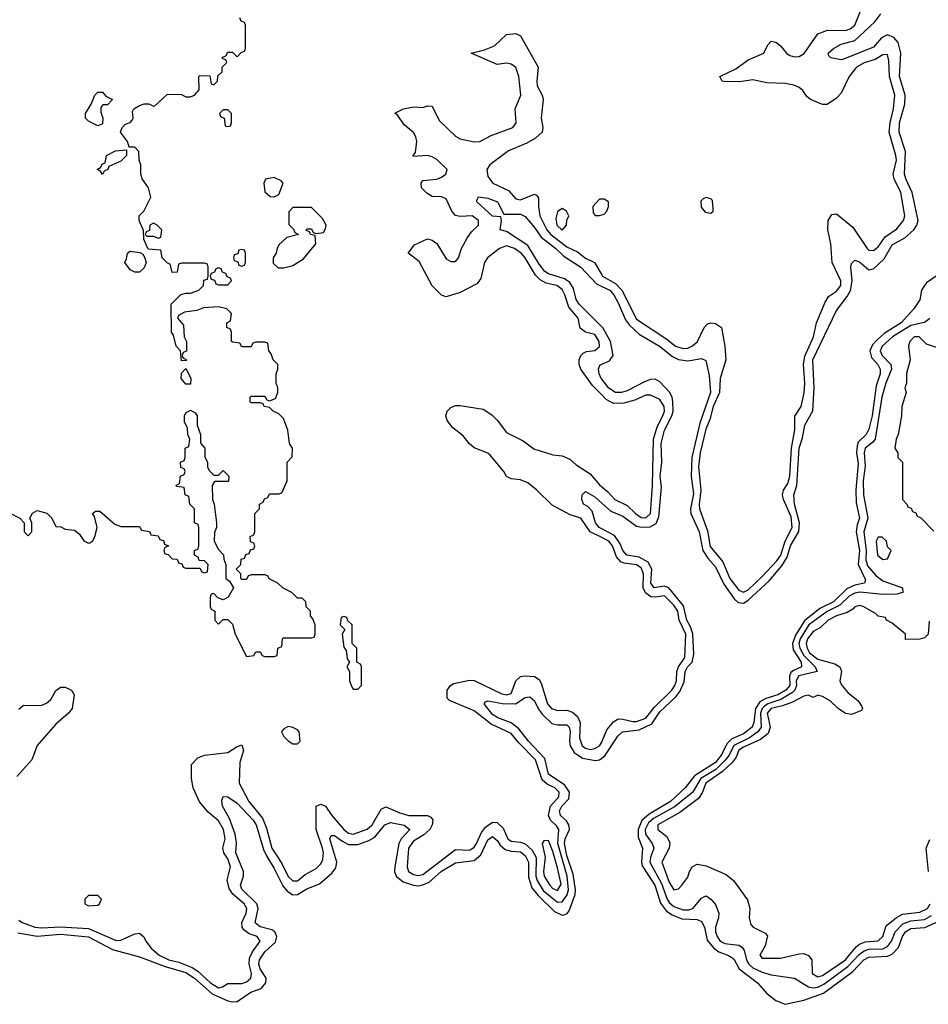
# Model space of a CAD drawing. Header units: inches. Extents: x 2710751 to 2829008, y 857003 to 965602.
# Tile 84 of 256: x 2757494 to 2761406, y 870338 to 874574. Entities that reach past the tile are written whole.
import ezdxf

# ---------------------------------------------------------------- set-up
doc = ezdxf.new("R2010")
doc.units = ezdxf.units.IN
doc.header["$MEASUREMENT"] = 0
doc.layers.add('C7857', color=7, linetype='Continuous')
doc.layers.add('C7867', color=7, linetype='Continuous')

msp = doc.modelspace()

# ---------------------------------------------------------------- linework, layer by layer
at = {"layer": 'C7857', "color": 2}
for points, elevation in [([(2757450, 872452), (2757494, 872430), (2757514, 872410), (2757514, 872370), (2757530, 872354), (2757546, 872370), (2757546, 872410), (2757538, 872430), (2757548.9, 872451.1), (2757570, 872462), (2757610.7, 872450.7), (2757632, 872430), (2757650, 872394), (2757671.6, 872391.6), (2757690, 872382), (2757730, 872378), (2757750, 872362), (2757770, 872332), (2757790, 872322), (2757796.4, 872323.6), (2757808.4, 872331.6), (2757818, 872350), (2757828, 872390), (2757816.4, 872436.4), (2757808, 872450), (2757820.4, 872459.6), (2757839.6, 872459.6), (2757903.6, 872403.6), (2757930, 872394), (2758010, 872394), (2758018, 872378), (2758052.7, 872372.7), (2758058, 872358), (2758090, 872354), (2758098, 872338), (2758112.7, 872332.7), (2758118, 872318), (2758134, 872310), (2758118, 872302), (2758114, 872290), (2758118, 872278), (2758132.7, 872272.7), (2758150, 872254), (2758172.7, 872252.7), (2758178, 872238), (2758192.7, 872232.7), (2758198, 872218), (2758210, 872214), (2758270, 872214), (2758278, 872198), (2758290, 872194), (2758302, 872198), (2758306, 872230), (2758290, 872246), (2758267.3, 872247.3), (2758262, 872262), (2758246, 872270), (2758246, 872290), (2758262, 872298), (2758266, 872310), (2758266, 872390), (2758262, 872402), (2758246, 872410), (2758246, 872470), (2758226, 872490), (2758222, 872522), (2758206, 872530), (2758202, 872562), (2758170, 872566), (2758166, 872570), (2758182, 872578), (2758186, 872610), (2758202, 872618), (2758206, 872630), (2758202, 872642), (2758187.3, 872647.3), (2758186, 872670), (2758202, 872678), (2758206, 872690), (2758206, 872730), (2758222, 872738), (2758226, 872770), (2758218, 872790), (2758216.4, 872816.4), (2758204, 872844), (2758204, 872870), (2758210, 872882), (2758230, 872894), (2758250, 872882), (2758258, 872870), (2758258, 872830), (2758272, 872790), (2758272.7, 872752.7), (2758291.1, 872731.1), (2758291.6, 872691.6), (2758302, 872670), (2758302, 872650), (2758310, 872634), (2758330, 872614), (2758350, 872614), (2758370, 872634), (2758394, 872610), (2758392.7, 872587.3), (2758332.7, 872587.3), (2758322, 872570), (2758324.7, 872510), (2758332, 872490), (2758342, 872410), (2758342, 872390), (2758332.7, 872367.3), (2758332, 872330), (2758350, 872294), (2758371.6, 872271.6), (2758372.7, 872252.7), (2758382, 872230), (2758382, 872170), (2758398, 872158), (2758414, 872130), (2758391.1, 872088.9), (2758370, 872078), (2758347.3, 872087.3), (2758330, 872106), (2758318, 872102), (2758314, 872090), (2758314, 872050), (2758318, 872038), (2758334, 872030), (2758334, 871990), (2758350, 871974), (2758370, 871994), (2758390, 871994), (2758410, 871974), (2758421, 871930), (2758470, 871834), (2758502, 871838), (2758510, 871854), (2758530, 871854), (2758538, 871838), (2758550, 871834), (2758590, 871834), (2758602, 871838), (2758606, 871870), (2758622, 871878), (2758626, 871910), (2758630, 871914), (2758750, 871914), (2758762, 871918), (2758766, 871930), (2758766, 871970), (2758756.4, 871996.4), (2758746, 872010), (2758746, 872030), (2758727.3, 872047.3), (2758726, 872070), (2758710, 872086), (2758690, 872086), (2758666, 872110), (2758628.4, 872128.4), (2758606, 872150), (2758568.4, 872168.4), (2758562, 872182), (2758550, 872186), (2758490, 872186), (2758478, 872182), (2758470, 872166), (2758450, 872166), (2758446, 872170), (2758446, 872190), (2758426, 872210), (2758446, 872230), (2758447.3, 872252.7), (2758462, 872258), (2758467.3, 872272.7), (2758482, 872278), (2758487.3, 872292.7), (2758502, 872298), (2758506, 872310), (2758502, 872322), (2758487.3, 872327.3), (2758486, 872350), (2758502, 872358), (2758506, 872370), (2758506, 872450), (2758526, 872470), (2758526, 872490), (2758542, 872498), (2758547.3, 872512.7), (2758562, 872518), (2758570, 872534), (2758610, 872534), (2758622, 872538), (2758646, 872590), (2758646, 872670), (2758667.3, 872692.7), (2758668, 872730), (2758655.3, 872750), (2758648.4, 872808.4), (2758630, 872858), (2758610, 872878), (2758586, 872890), (2758570, 872906), (2758546, 872910), (2758542, 872922), (2758530, 872926), (2758490, 872926), (2758486, 872930), (2758486, 872950), (2758490, 872954), (2758550, 872954), (2758558, 872938), (2758570, 872934), (2758595.3, 872944.7), (2758606, 872970), (2758606, 872990), (2758598, 873010), (2758598, 873050), (2758606, 873070), (2758606, 873090), (2758586, 873110), (2758576.4, 873136.4), (2758566, 873150), (2758562, 873182), (2758550, 873186), (2758510, 873186), (2758498, 873182), (2758490, 873166), (2758450, 873166), (2758442, 873182), (2758410, 873186), (2758406, 873190), (2758406, 873230), (2758402, 873242), (2758386, 873250), (2758386, 873270), (2758402, 873278), (2758406, 873310), (2758386, 873330), (2758350, 873339), (2758285.4, 873334.6), (2758256.9, 873323.1), (2758203.6, 873316.4), (2758178, 873302), (2758174, 873290), (2758199.6, 873259.6), (2758202, 873210), (2758212, 873190), (2758211.6, 873148.4), (2758198, 873142), (2758194, 873130), (2758198, 873118), (2758210, 873114), (2758211.6, 873108.4), (2758190, 873106), (2758186, 873150), (2758168, 873170), (2758156.4, 873216.4), (2758148, 873230), (2758146, 873350), (2758188.4, 873391.6), (2758210, 873398), (2758230, 873398), (2758266, 873410), (2758286, 873430), (2758287.3, 873452.7), (2758302, 873458), (2758306, 873470), (2758306, 873510), (2758302, 873522), (2758290, 873526), (2758190, 873526), (2758178, 873522), (2758172.7, 873487.3), (2758150, 873486), (2758142, 873522), (2758130, 873526), (2758108, 873550), (2758102, 873582), (2758047.3, 873587.3), (2758028, 873630), (2758027.3, 873667.3), (2758008.7, 873710), (2758008.7, 873730), (2758028, 873750), (2758059, 873810), (2758049, 873850), (2758022, 873890), (2758015.3, 873910), (2758015.3, 873950), (2758008, 873970), (2758007.3, 874007.3), (2757990, 874026), (2757966, 874026), (2757958, 874050), (2757928, 874090), (2757935.3, 874110), (2757950, 874124.7), (2757970, 874132), (2757978, 874142), (2757982, 874150), (2757980.4, 874179.6), (2757986, 874190), (2758010, 874204.7), (2758030, 874212), (2758050, 874212), (2758070, 874202), (2758076.4, 874203.6), (2758130, 874254), (2758190, 874252), (2758210, 874242), (2758230, 874242), (2758246, 874250), (2758267.3, 874272.7), (2758266, 874330), (2758270, 874334), (2758312.7, 874332.7), (2758318, 874298), (2758330, 874294), (2758346, 874310), (2758347.3, 874332.7), (2758366, 874350), (2758366, 874370), (2758386, 874390), (2758382, 874402), (2758367.3, 874407.3), (2758367.3, 874412.7), (2758382, 874418), (2758390, 874434), (2758410, 874434), (2758430, 874414), (2758447.3, 874432.7), (2758462, 874438), (2758466, 874450), (2758466, 874550), (2758462, 874562), (2758447.3, 874567.3), (2758442, 874582)], 10), ([(2760000, 872959.4), (2759960.5, 873000.5), (2759909.3, 873070), (2759902, 873090), (2759902.7, 873110), (2759909.2, 873130), (2759920.1, 873139.9), (2759934, 873146), (2759970, 873150.6), (2759990, 873167.3), (2759989.5, 873190), (2759970, 873219.6), (2759930, 873229.2), (2759907.3, 873247.3), (2759898.7, 873290), (2759857.6, 873337.6), (2759841.7, 873390), (2759830, 873412.8), (2759806, 873430), (2759760.9, 873440.9), (2759734.8, 873454.8), (2759714.7, 873474.7), (2759670, 873549.6), (2759652.6, 873570), (2759623.7, 873590), (2759590, 873600.5), (2759559.1, 873590), (2759508.5, 873550), (2759495.8, 873530), (2759479.9, 873460.1), (2759462.3, 873437.7), (2759390, 873400.9), (2759330, 873381.2), (2759310, 873389), (2759269.3, 873429.3), (2759213.6, 873533.6), (2759166, 873570), (2759194, 873606), (2759250, 873631), (2759270, 873626), (2759290, 873611), (2759330, 873544.9), (2759350, 873533), (2759370, 873533.4), (2759382.9, 873550), (2759396.3, 873590), (2759422.4, 873637.6), (2759438.7, 873661.3), (2759469.5, 873690), (2759469.6, 873710), (2759442, 873730), (2759390, 873727.6), (2759370, 873732), (2759354, 873750), (2759330, 873802.7), (2759310, 873812.3), (2759270, 873813.2), (2759247.2, 873827.2), (2759224, 873850), (2759222, 873870), (2759230, 873882), (2759290, 873887.7), (2759310, 873896.3), (2759329.2, 873910), (2759334, 873930), (2759290, 873972.3), (2759270, 873983.7), (2759250, 873989.2), (2759190, 873986), (2759188, 873990), (2759198, 874002), (2759204, 874050), (2759199, 874070), (2759189.3, 874089.3), (2759150, 874122), (2759122, 874162), (2759108.4, 874171.6), (2759146, 874190), (2759190, 874198.8), (2759230, 874196.3), (2759250, 874202.8), (2759270, 874202), (2759299.6, 874139.6), (2759370, 874073.4), (2759390, 874061.6), (2759450, 874048.2), (2759475.3, 874050), (2759523.7, 874076.3), (2759617, 874110), (2759631.3, 874130), (2759627.6, 874190), (2759651.3, 874250), (2759643.6, 874330), (2759630, 874369), (2759610, 874382.7), (2759590, 874386.6), (2759550, 874381.2), (2759438, 874430), (2759495.5, 874444.5), (2759538, 874462), (2759589.5, 874510.5), (2759630, 874514), (2759650, 874504.7), (2759726.8, 874370), (2759720.4, 874310), (2759722.4, 874290), (2759744, 874250), (2759747.7, 874230), (2759738.4, 874150), (2759746.4, 874110), (2759743, 874090), (2759715.2, 874064.7), (2759677.2, 874042.8), (2759598, 874010), (2759518, 873950), (2759505.3, 873930), (2759510, 873898.8), (2759530.7, 873870), (2759598.7, 873838.7), (2759630, 873803.8), (2759650, 873799.5), (2759710, 873822.8), (2759718.5, 873818.5), (2759727.3, 873807.3), (2759727, 873770), (2759734, 873730), (2759763.9, 873670), (2759781.3, 873650), (2759850, 873597.3), (2759895.8, 873575.8), (2759930, 873547.4), (2759969, 873529), (2760000, 873476.2)], 6), ([(2760000, 873253), (2759902.6, 873350), (2759889.8, 873370), (2759878.2, 873418.2), (2759862.8, 873442.8), (2759839.8, 873459.8), (2759770, 873480.4), (2759755.1, 873490), (2759730, 873521.6), (2759682.3, 873602.2), (2759590, 873662.7), (2759562, 873670), (2759568, 873708), (2759566, 873726), (2759530, 873729.2), (2759462, 873790), (2759462, 873798), (2759470, 873812), (2759510, 873806), (2759550.6, 873790), (2759578, 873738), (2759650, 873737.1), (2759670, 873727.3), (2759710, 873680.5), (2759738.5, 873638.5), (2759802, 873590), (2759837, 873557), (2759910.4, 873510), (2759977.5, 873437.5), (2760000, 873426.7)], 2), ([(2760000, 873801.2), (2759990, 873801.2), (2759961, 873770), (2759963.6, 873743.6), (2759972, 873732), (2759990, 873731.3), (2760000, 873734.7)], 10), ([(2760000, 873027.4), (2759998, 873030), (2759988.2, 873050), (2759985.6, 873070), (2759992.3, 873087.7), (2760000, 873091.3)], 2), ([(2760000, 872345.6), (2759950.6, 872370.6), (2759910, 872429.6), (2759864.2, 872444.2), (2759786, 872486), (2759720.9, 872550), (2759681, 872581), (2759650, 872594), (2759610, 872598), (2759590, 872609.2), (2759578, 872630), (2759520.1, 872700.1), (2759509.7, 872709.7), (2759450, 872732.7), (2759429.2, 872750), (2759403.2, 872783.2), (2759358.6, 872818.6), (2759334, 872850), (2759328.7, 872870), (2759334, 872890), (2759350, 872906), (2759370, 872914), (2759390, 872914.8), (2759490, 872898.8), (2759526, 872874), (2759550, 872850.8), (2759590, 872798), (2759661.6, 872761.6), (2759707.3, 872727.3), (2759790, 872701.6), (2759830, 872698), (2759863.1, 872683.1), (2759890, 872659.1), (2759950, 872620.7), (2759990, 872572.7), (2760000, 872564.7)], 6), ([(2760000, 872383.7), (2759988.3, 872390), (2759973.3, 872410), (2759959.3, 872459.3), (2759939.6, 872479.6), (2759921.2, 872490), (2759914, 872510), (2759915.3, 872530), (2759930, 872544.7), (2759970, 872520.7), (2760000, 872493.9)], 2), ([(2757490, 870700.5), (2757504, 870690), (2757558.8, 870670), (2757590, 870666.7), (2757668.8, 870671.2), (2757790, 870664.3), (2757910, 870612), (2757930, 870614), (2757990, 870640.5), (2758010, 870644), (2758028.3, 870628.3), (2758036.4, 870610), (2758059.5, 870579.5), (2758094.4, 870550), (2758135.5, 870530), (2758178.8, 870518.8), (2758236.4, 870496.4), (2758261, 870481), (2758315.5, 870430), (2758350, 870409), (2758366.6, 870413.4), (2758390, 870427.7), (2758450, 870427.2), (2758470, 870434.4), (2758489.5, 870450), (2758492.3, 870470), (2758482, 870510), (2758484.1, 870535.9), (2758496.3, 870563.7), (2758529.6, 870610), (2758516, 870630), (2758481.8, 870641.8), (2758458.6, 870658.6), (2758451.5, 870670), (2758451.1, 870690), (2758469.6, 870730), (2758472.3, 870750), (2758460.5, 870770), (2758411.5, 870811.5), (2758396.3, 870836.3), (2758387.7, 870872.3), (2758401.1, 870930), (2758390, 870963.7), (2758372.8, 870990), (2758369.3, 871010), (2758378.9, 871050), (2758371.9, 871090), (2758350, 871127.6), (2758305.2, 871165.2), (2758268.6, 871208.6), (2758241.1, 871270), (2758234, 871310), (2758233.2, 871370), (2758261, 871399), (2758290, 871410.4), (2758390, 871420.7), (2758430, 871446.8), (2758450, 871454), (2758458, 871430), (2758441.6, 871378.4), (2758439.5, 871290), (2758480.2, 871210), (2758538.9, 871138.9), (2758556, 871096), (2758579.7, 871010), (2758623.2, 870943.2), (2758650, 870888.4), (2758670, 870868.5), (2758690, 870868.5), (2758723.5, 870896.5), (2758770, 870921.6), (2758790, 870942), (2758799.5, 870960.5), (2758801.7, 870990), (2758798, 871010), (2758769.8, 871090), (2758770, 871190.8), (2758790, 871199.1), (2758810, 871190.6), (2758837.6, 871150), (2758889.4, 871089.4), (2758910, 871074.9), (2758930, 871070.3), (2758990, 871091.8), (2759011.1, 871110), (2759050, 871177.3), (2759070, 871188), (2759130, 871161.7), (2759170, 871150.3), (2759250, 871150.6), (2759263.4, 871143.4), (2759272.2, 871132.2), (2759270.5, 871110), (2759259.1, 871090), (2759233.6, 871066.4), (2759190, 871039.7), (2759167.7, 871010), (2759162, 870930), (2759168.5, 870910), (2759190, 870895.8), (2759210, 870892), (2759230, 870896.5), (2759370, 871004.6), (2759430, 871001.1), (2759435.7, 871004.3), (2759450, 871014.4), (2759460.4, 871030), (2759482.6, 871077.4), (2759499.4, 871100.6), (2759530, 871121.1), (2759550, 871119.5), (2759575.6, 871095.6), (2759595.8, 871050), (2759610, 871039.6), (2759650, 871036.1), (2759670, 871029.1), (2759700.6, 871000.6), (2759717.1, 870970), (2759716.8, 870890), (2759721.7, 870870), (2759748.1, 870828.1), (2759810, 870777.8), (2759830, 870779.5), (2759851, 870809), (2759856.8, 870830), (2759850.5, 870890), (2759811.1, 871030), (2759815.1, 871090), (2759805.5, 871105.5), (2759778.9, 871130), (2759770.9, 871150), (2759779.8, 871190), (2759814.5, 871230), (2759816.4, 871250), (2759798, 871270), (2759765.6, 871285.6), (2759744.1, 871304.1), (2759715.1, 871390), (2759643.1, 871463.1), (2759610, 871503.5), (2759523.3, 871543.3), (2759450, 871601), (2759344.4, 871644.4), (2759335.1, 871655.1), (2759335.1, 871690), (2759349.2, 871710), (2759362.4, 871717.6), (2759430, 871733), (2759450, 871730.5), (2759570, 871674.3), (2759590.7, 871669.3), (2759610, 871675.5), (2759629.7, 871730.3), (2759650, 871747.7), (2759670, 871751), (2759710, 871747.7), (2759730, 871736), (2759739.6, 871719.6), (2759766.3, 871630), (2759783.8, 871610), (2759810, 871601.3), (2759850, 871603.7), (2759874.3, 871594.3), (2759896.1, 871576.1), (2759906.5, 871550), (2759904.2, 871484.2), (2759914.9, 871450), (2759930, 871439.5), (2759950, 871434.9), (2759970, 871438), (2759990, 871450.6), (2760000, 871466.3)], 6), ([(2757490, 871607.3), (2757510, 871625.5), (2757570, 871623.1), (2757590, 871624.9), (2757610, 871633.7), (2757627.8, 871650), (2757650, 871688), (2757670, 871702.4), (2757690, 871703.1), (2757717.3, 871690), (2757728, 871670), (2757720.5, 871610), (2757704.9, 871590), (2757650, 871542.9), (2757570, 871452), (2757546.7, 871390), (2757481.4, 871318.6)], 6), ([(2757485.5, 870645.5), (2757570, 870631.1), (2757670, 870640.2), (2757790, 870628.9), (2757893.4, 870573.4), (2758010, 870541.7), (2758120.3, 870500.3), (2758210, 870474.2), (2758246.5, 870450), (2758323.4, 870383.3), (2758390, 870352.9), (2758410, 870348.7), (2758430, 870350.4), (2758489.5, 870390), (2758533.3, 870406.7), (2758554, 870430), (2758555.6, 870450), (2758529.8, 870490), (2758523.9, 870510), (2758526.2, 870530), (2758550, 870563.1), (2758595.1, 870605), (2758600.5, 870630), (2758591.8, 870650), (2758578.9, 870658.9), (2758530, 870671.3), (2758508, 870688), (2758521, 870750), (2758514.7, 870770), (2758450, 870833.2), (2758444, 870850), (2758457.4, 870890), (2758458, 870910), (2758424.8, 870990), (2758427.3, 871032.7), (2758421, 871070), (2758397.8, 871137.8), (2758367, 871190), (2758364.7, 871215.3), (2758370, 871232), (2758390, 871231), (2758430, 871204), (2758499.5, 871130), (2758512.4, 871110), (2758544, 871004), (2758556.3, 870976.3), (2758590, 870921.6), (2758627.3, 870847.3), (2758645, 870825), (2758670, 870808.7), (2758690, 870810.3), (2758730, 870834.6), (2758784.4, 870855.6), (2758837.3, 870902.8), (2758855.2, 870924.8), (2758858.9, 870950), (2758829.7, 871050), (2758835.3, 871064.7), (2758850, 871064.9), (2758880.8, 871040.8), (2758910, 871025.3), (2758950, 871025.3), (2758997.4, 871042.6), (2759022.4, 871057.6), (2759065.6, 871110), (2759090, 871119.5), (2759148.7, 871108.7), (2759173, 871090), (2759136.5, 871050), (2759125.7, 871030), (2759108.7, 870930), (2759107, 870910), (2759115.3, 870890), (2759145.2, 870865.2), (2759190, 870850.2), (2759210, 870847.4), (2759230, 870851.3), (2759257.2, 870862.8), (2759310, 870910.2), (2759370, 870946.4), (2759450, 870957.4), (2759479.2, 870980.8), (2759510, 871044.9), (2759530, 871060.5), (2759550, 871043), (2759562, 871022), (2759584.1, 871004.1), (2759610, 870996.9), (2759650, 870993.8), (2759670, 870977.6), (2759684.2, 870950), (2759684.8, 870884.8), (2759699.3, 870839.3), (2759726.1, 870806.1), (2759797.1, 870737.1), (2759830, 870721.1), (2759837.5, 870722.5), (2759851.1, 870728.9), (2759859.8, 870740.2), (2759886, 870810), (2759887.3, 870830), (2759877.5, 870897.5), (2759850, 870978), (2759839.3, 871030), (2759842.8, 871050), (2759860.5, 871090), (2759858.9, 871110), (2759847.9, 871127.9), (2759822.4, 871150), (2759817.4, 871170), (2759828.4, 871190), (2759858.2, 871221.8), (2759861, 871250), (2759840.7, 871280.7), (2759770, 871328.3), (2759755.4, 871395.4), (2759684.4, 871470), (2759643.6, 871523.6), (2759610, 871548.6), (2759552.7, 871570), (2759530, 871584.4), (2759493.2, 871630), (2759500.1, 871639.9), (2759510, 871644), (2759572.1, 871632.1), (2759628.8, 871631.2), (2759670, 871658), (2759690, 871660.5), (2759710, 871644), (2759727.3, 871607.3), (2759744.8, 871584.8), (2759785.7, 871545.7), (2759810, 871540.3), (2759850, 871540.4), (2759859.5, 871530), (2759864.6, 871510), (2759861.5, 871470), (2759864.6, 871450), (2759881.2, 871421.2), (2759917.3, 871397.3), (2759972.7, 871387.3), (2759990, 871390.3), (2760000, 871397.2)], 2)]:
    msp.add_lwpolyline(points, dxfattribs=dict(at, elevation=elevation))
at = {"layer": 'C7857', "color": 2, "elevation": 10}
for points in [[(2757830, 874118), (2757790, 874138), (2757778, 874150), (2757778, 874170), (2757802, 874210), (2757818, 874250), (2757830, 874262), (2757850, 874262), (2757864.7, 874244.7), (2757894, 874230), (2757871.6, 874208.4), (2757852.7, 874207.3), (2757843.6, 874196.4), (2757843.6, 874176.4), (2757851.3, 874150), (2757850, 874126)], [(2758390, 874186), (2758370, 874186), (2758354, 874170), (2758358, 874158), (2758374, 874150), (2758378, 874118), (2758390, 874114), (2758402, 874118), (2758406, 874130), (2758406, 874170)], [(2757850, 873908), (2757842, 873922), (2757828, 873930), (2757842, 873938), (2757850, 873954), (2757862, 873958), (2757868, 873990), (2757906, 874010), (2757954, 874014), (2757954, 873990), (2757930, 873966), (2757878, 873942), (2757874, 873930), (2757858, 873922)], [(2758590, 873895.3), (2758551.6, 873888.4), (2758544.7, 873870), (2758550, 873834), (2758572.7, 873812.7), (2758590, 873812), (2758610, 873822), (2758628, 873870), (2758620.4, 873880.4)], [(2758750, 873766), (2758670, 873766), (2758652.7, 873747.3), (2758652.7, 873692.7), (2758672.7, 873672.7), (2758678, 873658), (2758694, 873650), (2758643.6, 873636.4), (2758610, 873606), (2758602, 873590), (2758598, 873570), (2758584.7, 873550), (2758586, 873526), (2758607.1, 873507.1), (2758630, 873506), (2758670, 873516), (2758715.5, 873544.5), (2758768.7, 873610), (2758766, 873646), (2758746, 873650), (2758742, 873662), (2758727.3, 873667.3), (2758730, 873674), (2758750, 873674), (2758758, 873658), (2758770, 873654), (2758802, 873658), (2758810, 873674), (2758814, 873690), (2758798, 873718)], [(2759830, 873762), (2759810, 873748), (2759802, 873718), (2759806.4, 873690), (2759830, 873668.2), (2759848.7, 873690), (2759848.9, 873711.1), (2759858, 873730), (2759848, 873750)], [(2758070, 873698), (2758054, 873690), (2758052.7, 873667.3), (2758038, 873662), (2758034, 873650), (2758042, 873642), (2758070, 873642), (2758090, 873634), (2758102, 873638), (2758106, 873670), (2758086, 873690)], [(2757990, 873488), (2757970, 873498), (2757946, 873530), (2757954.6, 873545.4), (2757958, 873570), (2757970, 873578), (2758012, 873572), (2758024.7, 873564.7), (2758032, 873552), (2758038, 873530), (2758030, 873506), (2758010, 873488)], [(2758450, 873586), (2758438, 873582), (2758432.7, 873567.3), (2758418, 873562), (2758414, 873550), (2758418, 873538), (2758432.7, 873532.7), (2758438, 873518), (2758450, 873514), (2758462, 873518), (2758466, 873530), (2758466, 873570), (2758462, 873582)], [(2758350, 873506), (2758338, 873502), (2758332.7, 873487.3), (2758318, 873482), (2758314, 873470), (2758318, 873458), (2758332.7, 873452.7), (2758338, 873438), (2758350, 873434), (2758390, 873434), (2758406, 873450), (2758402, 873462), (2758387.3, 873467.3), (2758382, 873482), (2758367.3, 873487.3), (2758362, 873502)], [(2758210, 873006), (2758188.7, 873030), (2758190, 873054), (2758210, 873074), (2758231.1, 873031.1), (2758230, 873006)], [(2758890, 872006), (2758878, 872002), (2758874, 871970), (2758894, 871950), (2758882, 871930), (2758890, 871874), (2758899.6, 871859.6), (2758903.6, 871823.6), (2758914, 871810), (2758902, 871790), (2758914, 871770), (2758914, 871730), (2758923.6, 871703.6), (2758930, 871694), (2758950, 871694), (2758966, 871710), (2758966, 871790), (2758962, 871802), (2758946, 871810), (2758946, 871870), (2758926, 871890), (2758926, 871970), (2758907.3, 871987.3), (2758902, 872002)], [(2758650, 871532.7), (2758630, 871522), (2758621, 871510), (2758631.3, 871490), (2758651.3, 871470), (2758670, 871458.8), (2758690, 871458), (2758702, 871470), (2758697.2, 871510), (2758690, 871519), (2758670, 871529.2)], [(2759770, 871042.7), (2759750, 871041.2), (2759743, 871030), (2759755.8, 870970), (2759749.3, 870910), (2759752.2, 870890), (2759775.8, 870850), (2759790, 870835.8), (2759810, 870827.6), (2759824.9, 870855.1), (2759810, 870925.2), (2759790, 870996)], [(2757830, 870806), (2757790, 870806), (2757774, 870790), (2757774, 870770), (2757790, 870762), (2757830, 870764.7), (2757838, 870770), (2757846, 870790)]]:
    msp.add_lwpolyline(points, close=True, dxfattribs=at)
at = {"layer": 'C7867', "color": 2}
for points, elevation in [([(2760000, 873476.2), (2760003.7, 873470), (2760059, 873439), (2760086.3, 873410), (2760150, 873285.3), (2760280.2, 873200.2), (2760318, 873170), (2760350, 873158.7), (2760370, 873161.3), (2760390, 873170.5), (2760412, 873190), (2760440.9, 873250), (2760454.8, 873265.2), (2760470, 873270.5), (2760490, 873267.3), (2760516, 873250), (2760530.5, 873170), (2760534.4, 873110), (2760509.1, 873030.9), (2760507.2, 872970), (2760479.7, 872910), (2760465.5, 872854.5), (2760447.8, 872812.2), (2760424, 872710), (2760416.8, 872650), (2760427.1, 872550), (2760418.9, 872490), (2760420.2, 872470), (2760455.3, 872375.3), (2760467, 872307), (2760521.4, 872241.4), (2760551.6, 872170), (2760590, 872120.3), (2760610, 872111.7), (2760630, 872121.3), (2760690, 872178.3), (2760753.9, 872246.1), (2760770.4, 872269.6), (2760789.8, 872330), (2760820.2, 872390), (2760815.2, 872435.2), (2760782.7, 872510), (2760778.5, 872530), (2760782, 872550), (2760800.7, 872579.3), (2760809.8, 872610), (2760816.2, 872730), (2760831.7, 872810), (2760831.1, 872868.9), (2760858.4, 872910), (2760870.7, 872969.3), (2760873.8, 873010), (2760868.4, 873090), (2760874, 873126), (2760910.9, 873210), (2760925.1, 873270), (2760961.7, 873358.3), (2760976.2, 873383.8), (2761010, 873405.5), (2761029.4, 873430), (2761029.4, 873450), (2760991.8, 873530), (2760986.6, 873610), (2760972.7, 873670), (2760975.1, 873710), (2760990, 873736), (2761010, 873738.8), (2761081.4, 873681.4), (2761142, 873590), (2761150, 873583), (2761170, 873580.5), (2761190, 873596.3), (2761220.3, 873639.7), (2761270, 873674), (2761298.4, 873710), (2761305.1, 873730), (2761286.9, 873830), (2761258.9, 873890), (2761254, 873910), (2761268.2, 873970), (2761266.6, 873990), (2761237.7, 874090), (2761241, 874130), (2761256.4, 874190), (2761262, 874250), (2761239.2, 874330), (2761236.4, 874396.4), (2761230, 874424), (2761210, 874422.9), (2761177.1, 874402.9), (2761130, 874388.2), (2761097.1, 874370), (2761065.7, 874330), (2761030, 874258), (2761010, 874236), (2760970, 874209), (2760950, 874208.7), (2760898, 874230), (2760883.2, 874243.2), (2760865.2, 874270), (2760850, 874282.7), (2760827.5, 874292.5), (2760790, 874299.5), (2760710, 874302.7), (2760650, 874315.1), (2760593.4, 874306.6), (2760527.6, 874307.6), (2760518, 874310), (2760508, 874330), (2760577, 874363), (2760630, 874401), (2760698, 874430), (2760714.6, 874465.4), (2760730, 874482), (2760750, 874478), (2760770, 874461), (2760794.8, 874430), (2760810, 874420.5), (2760830, 874414.9), (2760850, 874415.5), (2760870.9, 874429.1), (2760930, 874513.4), (2760971.5, 874528.5), (2761050, 874527.2), (2761070, 874534.4), (2761090, 874550.8), (2761112.1, 874607.9)], 6), ([(2760000, 873426.7), (2760034.9, 873410), (2760051.4, 873390), (2760070, 873355.5), (2760102.7, 873282.7), (2760119.1, 873259.1), (2760161, 873221), (2760248.2, 873170), (2760305.2, 873125.2), (2760330, 873112.6), (2760370, 873107), (2760430, 873116.4), (2760448.3, 873108.3), (2760462.6, 873042.6), (2760467.4, 872970), (2760421.9, 872838.2), (2760387.6, 872690), (2760385.5, 872610), (2760394.4, 872534.4), (2760382.4, 872470), (2760384, 872450), (2760419.1, 872370), (2760435.5, 872290), (2760457.1, 872257.1), (2760490, 872220.4), (2760524.9, 872144.9), (2760570, 872082.4), (2760587.1, 872067.1), (2760610, 872064.2), (2760630, 872076.5), (2760720.7, 872159.3), (2760775.9, 872224.1), (2760798.4, 872261.6), (2760812.1, 872310), (2760847.7, 872372.3), (2760851, 872410), (2760829.8, 872490.2), (2760827.4, 872530), (2760839.8, 872570), (2760850, 872730.8), (2760864.4, 872775.6), (2760874, 872830), (2760908.8, 872891.2), (2760914, 872990), (2760908.9, 873110), (2761010, 873323), (2761056.9, 873383.1), (2761070.7, 873409.3), (2761078.7, 873450), (2761071.8, 873510), (2761074.5, 873525.5), (2761090, 873539.1), (2761110, 873532.4), (2761150, 873498), (2761170, 873501.6), (2761215.3, 873544.7), (2761250, 873604.9), (2761305, 873635), (2761343.6, 873670), (2761356.9, 873690), (2761361.7, 873710), (2761336.9, 873830), (2761308.5, 873890), (2761303.5, 873910), (2761306.9, 874006.9), (2761280.9, 874090), (2761281.8, 874130), (2761304.2, 874210), (2761306.8, 874250), (2761281.4, 874330), (2761287.4, 874430), (2761275.7, 874475.7), (2761257.8, 874497.8), (2761230, 874508.2), (2761203.6, 874496.4), (2761170, 874455.1), (2761045.6, 874405.6), (2761030, 874400.9), (2760986, 874410), (2760978, 874418), (2760975.3, 874430), (2760997.2, 874450), (2761030, 874468), (2761090, 874484.4), (2761174.9, 874565.1), (2761201.5, 874598.6)], 2), ([(2760000, 873734.7), (2760010, 873738), (2760022, 873750), (2760028.7, 873770), (2760028.7, 873790), (2760010, 873801.2), (2760000, 873801.2)], 10), ([(2761440.3, 873470), (2761398, 873442), (2761389.2, 873430.8), (2761376.5, 873410), (2761370, 873369), (2761344, 873330), (2761288.5, 873270), (2761215.9, 873224.1), (2761184.1, 873195.9), (2761165.3, 873174.7), (2761154.4, 873150), (2761160.9, 873120.9), (2761188.5, 873090), (2761198.3, 873070), (2761198.5, 873050), (2761181.8, 872998.2), (2761163.8, 872870), (2761150, 872812.7), (2761138, 872790), (2761104.2, 872755.8), (2761099.2, 872740.8), (2761096.9, 872710), (2761104.1, 872664.1), (2761093.7, 872550), (2761095.5, 872495.5), (2761108.9, 872430), (2761099, 872401), (2761095.4, 872370), (2761108.9, 872290), (2761104.4, 872230), (2761135.6, 872164.4), (2761130.7, 872150), (2761090, 872140.9), (2761055.1, 872125), (2760997.4, 872070), (2760939.4, 872040.6), (2760872.2, 871987.8), (2760833.7, 871926.3), (2760820.6, 871890), (2760823.4, 871863.4), (2760858.5, 871810), (2760859.3, 871790), (2760825.2, 871774.8), (2760814.6, 871765.4), (2760807.6, 871750), (2760810.1, 871710), (2760792.7, 871690), (2760758.7, 871670), (2760706.3, 871653.7), (2760680.5, 871639.5), (2760661.6, 871610), (2760655, 871550), (2760647.2, 871530), (2760610, 871501.2), (2760559.8, 871480.2), (2760540.4, 871459.6), (2760514.2, 871410), (2760490, 871378.7), (2760399, 871321.1), (2760358.9, 871270), (2760295.6, 871210), (2760203.5, 871156.5), (2760171.9, 871128.1), (2760157.4, 871090), (2760156.4, 871056.4), (2760176, 871010), (2760171.1, 870950), (2760174, 870934), (2760228.9, 870850), (2760252.9, 870772.9), (2760278.8, 870738.8), (2760303, 870723), (2760345.3, 870705.3), (2760410, 870703.1), (2760430, 870694.4), (2760442.6, 870670), (2760454.3, 870614.3), (2760480.4, 870580.4), (2760503.5, 870563.5), (2760542.8, 870550), (2760559.4, 870539.4), (2760570.2, 870530.2), (2760592, 870490), (2760670.4, 870430), (2760710, 870384.9), (2760750, 870354.8), (2760790, 870338), (2760870, 870355.5), (2760954.7, 870385.3), (2761081.5, 870478.5), (2761128.6, 870530), (2761150, 870540.8), (2761230, 870545.3), (2761250, 870554), (2761277.3, 870582.7), (2761295.1, 870630), (2761307.4, 870650), (2761330, 870664.4), (2761390.9, 870669.1), (2761470, 870703.8)], 2), ([(2760000, 873091.3), (2760033.3, 873106.7), (2760049.6, 873130), (2760037.4, 873190), (2760006.5, 873246.5), (2760000, 873253)], 2), ([(2761411.7, 873288.3), (2761388.9, 873271.1), (2761330, 873258.4), (2761251.8, 873210), (2761206.9, 873170), (2761198.3, 873150), (2761207.2, 873130), (2761244.6, 873090), (2761246.7, 873070), (2761222.9, 873010), (2761205.7, 872950), (2761177.7, 872770), (2761165.5, 872754.5), (2761134.3, 872730), (2761129.5, 872710.5), (2761133.3, 872653.3), (2761125.9, 872590), (2761127, 872530), (2761145, 872430), (2761127.8, 872370), (2761138.4, 872290), (2761137.4, 872250), (2761143.8, 872223.8), (2761182, 872182), (2761210, 872160.3), (2761294, 872130), (2761295.5, 872110), (2761270, 872102.6), (2761210, 872100.9), (2761110.6, 872110.6), (2761090, 872107.3), (2761065.8, 872094.2), (2761024.7, 872055.3), (2760970, 872027.5), (2760891.9, 871970), (2760854, 871910), (2760848.8, 871890), (2760852.1, 871870), (2760870, 871839.3), (2760918.3, 871790), (2760927.3, 871770), (2760849.1, 871750.9), (2760837.6, 871730), (2760837.7, 871710), (2760831, 871690), (2760821, 871679), (2760771, 871649), (2760714.9, 871630), (2760700, 871620), (2760690.2, 871610), (2760683.3, 871590), (2760686, 871530), (2760671.3, 871510), (2760635.4, 871484.6), (2760569.2, 871450.8), (2760548.6, 871410), (2760531.8, 871388.2), (2760491.3, 871348.7), (2760426.7, 871310), (2760390.7, 871249.3), (2760312.6, 871187.4), (2760222.6, 871137.4), (2760201, 871119), (2760187.3, 871090), (2760188.6, 871070), (2760216.9, 871030), (2760224.7, 871010), (2760209.3, 870970), (2760207.6, 870950), (2760257.3, 870857.3), (2760281, 870790), (2760290, 870775.6), (2760310, 870759.2), (2760350, 870744.2), (2760375.4, 870744.6), (2760392, 870750), (2760430, 870794.8), (2760440.1, 870799.9), (2760450, 870804), (2760470, 870790.7), (2760490, 870766.8), (2760503.8, 870730), (2760502.4, 870710), (2760490.3, 870669.7), (2760490.3, 870650), (2760496.9, 870630), (2760510.4, 870610), (2760530, 870599.1), (2760590, 870593.1), (2760604, 870584), (2760613.4, 870570), (2760624.7, 870524.7), (2760633.1, 870510), (2760650, 870495.3), (2760690, 870476.5), (2760730, 870465.3), (2760830, 870450.7), (2760890, 870413.8), (2760910, 870409.2), (2760930, 870412), (2760955.6, 870424.4), (2761059.7, 870500.3), (2761108, 870552), (2761130, 870568.5), (2761150, 870575.3), (2761210, 870576.6), (2761230, 870586), (2761246.8, 870610), (2761263.1, 870650), (2761296.4, 870683.6), (2761330, 870697.6), (2761390, 870703.5), (2761419.5, 870720.5)], 6), ([(2761450, 873161.2), (2761398.6, 873178.6), (2761366, 873210), (2761344.7, 873210), (2761326, 873190), (2761321, 873170), (2761327.3, 873110), (2761311.6, 873051.6), (2761311.3, 873010), (2761304.7, 872990), (2761311, 872970), (2761291.3, 872910), (2761290.9, 872869.1), (2761276, 872790), (2761266.8, 872770), (2761262, 872730), (2761274, 872710), (2761274, 872690), (2761294, 872670), (2761294, 872510), (2761314, 872490), (2761318, 872478), (2761332.7, 872472.7), (2761338, 872458), (2761352.7, 872452.7), (2761358, 872438), (2761372.7, 872432.7), (2761430, 872374)], 10), ([(2760000, 872493.9), (2760039, 872459), (2760090, 872437.4), (2760150, 872395.6), (2760171.1, 872391.1), (2760208, 872392.1), (2760233.5, 872406.5), (2760245.4, 872434.6), (2760256.8, 872563.2), (2760252.1, 872610), (2760258, 872670), (2760255.6, 872750), (2760270, 872807.7), (2760301.8, 872870), (2760307, 872890), (2760306.4, 872930), (2760303.1, 872950), (2760292.1, 872972.1), (2760250, 873016.2), (2760230, 873028), (2760210, 873026.6), (2760183.6, 873016.4), (2760110, 872977.4), (2760084.7, 872970), (2760059, 872970), (2760030, 872988.2), (2760000, 873027.4)], 2), ([(2760000, 872564.7), (2760024.8, 872544.8), (2760056.3, 872510), (2760110, 872484.4), (2760144.9, 872450), (2760170, 872432.2), (2760190, 872430.4), (2760209.6, 872450), (2760218.7, 872570), (2760222, 872770), (2760237.8, 872822.2), (2760263.5, 872870), (2760269.7, 872890), (2760268.2, 872910), (2760250, 872939.6), (2760210, 872958.7), (2760190, 872958), (2760143, 872937), (2760095.6, 872924.4), (2760050, 872923.5), (2760019.3, 872939.3), (2760000, 872959.4)], 6), ([(2760000, 871397.2), (2760013.5, 871406.5), (2760068.9, 871491.1), (2760089.8, 871510.2), (2760160.9, 871519.1), (2760215.8, 871544.2), (2760250, 871596.1), (2760319, 871661), (2760336.3, 871683.7), (2760354.2, 871725.8), (2760359.3, 871770), (2760369.8, 871790), (2760388.7, 871810), (2760396.3, 871843.7), (2760391.6, 871931.6), (2760382.3, 871962.3), (2760365.8, 871990), (2760352.2, 872052.2), (2760289.1, 872129.1), (2760270, 872137.6), (2760225.1, 872130), (2760211.2, 872150), (2760215.3, 872210), (2760199.5, 872239.5), (2760161.5, 872261.5), (2760108.2, 872270), (2760090, 872289.7), (2760079.4, 872319.4), (2760054.3, 872354.3), (2760000, 872383.7)], 2), ([(2760000, 871466.3), (2760002.4, 871470), (2760021.3, 871518.7), (2760050, 871553.4), (2760070, 871566), (2760090, 871565.3), (2760134, 871554), (2760150, 871554.7), (2760190, 871569.2), (2760225.5, 871614.5), (2760301.8, 871690), (2760314.8, 871710), (2760321.1, 871730), (2760323.1, 871770), (2760329.8, 871790), (2760357.8, 871830), (2760362.2, 871930), (2760333.8, 871990), (2760327.7, 872030), (2760310, 872055.6), (2760270, 872095.6), (2760230, 872089.8), (2760211.6, 872091.6), (2760188.2, 872108.2), (2760178.9, 872130), (2760179.8, 872190), (2760170, 872216), (2760150, 872228.3), (2760095.8, 872235.8), (2760081.9, 872241.9), (2760063.7, 872263.7), (2760046.2, 872310), (2760030.9, 872330), (2760000, 872345.6)], 6), ([(2761410, 871986), (2761404.7, 871930), (2761390, 871915.3), (2761368.9, 871908.9), (2761308, 871908), (2761308, 871930), (2761250, 871978), (2761226, 871990), (2761222, 872002), (2761190, 872008), (2761179, 872019), (2761126, 872050), (2761110, 872054), (2761090, 872048.7), (2761081.4, 872038.6), (2761055.8, 872024.2), (2761010, 872009.5), (2760974, 871990), (2760941.3, 871958.7), (2760910, 871942), (2760886, 871910), (2760880.2, 871890), (2760883.9, 871870), (2760894.9, 871850), (2760930, 871823.2), (2761003.4, 871803.4), (2761024.7, 871790), (2761032, 871770), (2761024.7, 871730), (2761030, 871714), (2761059.6, 871679.6), (2761103.6, 871643.6), (2761119.6, 871619.6), (2761122, 871610), (2761118, 871602), (2761075.3, 871584.7), (2761050, 871588.7), (2761018, 871610), (2760983.1, 871643.1), (2760950, 871662), (2760930, 871668), (2760910, 871658), (2760890, 871668), (2760870, 871664), (2760821.7, 871638.3), (2760778.5, 871621.5), (2760728.9, 871610), (2760711.8, 871590), (2760725.2, 871530), (2760716.4, 871503.6), (2760682.9, 871477.1), (2760610, 871444.2), (2760590, 871430.9), (2760578.8, 871401.2), (2760561.7, 871378.3), (2760520.3, 871339.7), (2760448.1, 871290), (2760432.8, 871247.2), (2760416, 871224), (2760336.7, 871163.3), (2760242, 871110), (2760241, 871090), (2760279.5, 871059.5), (2760293.4, 871033.4), (2760290.7, 871010), (2760258, 870950), (2760290, 870864), (2760310, 870830.8), (2760330, 870834.8), (2760345.2, 870850), (2760370, 870884.7), (2760377.2, 870910), (2760389, 870930), (2760410, 870940.7), (2760450, 870933.4), (2760536.1, 870896.1), (2760566.8, 870870), (2760628, 870788), (2760638, 870750), (2760634, 870710), (2760641.1, 870681.1), (2760651.3, 870670), (2760704, 870644), (2760713, 870633), (2760704, 870590), (2760680.7, 870550), (2760690, 870536), (2760770, 870536.4), (2760850, 870555.5), (2760870, 870556.3), (2760890, 870547.3), (2760904.9, 870530), (2760906.4, 870470), (2760930, 870456.4), (2760950, 870462.3), (2761050, 870529.2), (2761095.3, 870584.7), (2761110, 870596.5), (2761133.5, 870606.5), (2761190, 870610.4), (2761209.6, 870630), (2761225.1, 870674.9), (2761268.4, 870711.6), (2761294.7, 870725.3), (2761370, 870734.6), (2761402.4, 870750), (2761414.3, 870770)], 10), ([(2761407, 870910), (2761397.2, 871010), (2761412.9, 871047.1)], 10)]:
    msp.add_lwpolyline(points, dxfattribs=dict(at, elevation=elevation))
at = {"layer": 'C7867', "color": 2, "elevation": 10}
for points in [[(2760450, 873809), (2760436, 873804), (2760426.4, 873793.6), (2760428, 873768), (2760445.5, 873745.5), (2760470, 873741), (2760479, 873750), (2760480.2, 873759.8), (2760476.2, 873796.2), (2760470, 873804)], [(2761190, 872348), (2761181, 872330), (2761187.3, 872270), (2761210, 872252), (2761230, 872254), (2761246, 872290), (2761230, 872306), (2761226, 872330), (2761207.3, 872347.3)]]:
    msp.add_lwpolyline(points, close=True, dxfattribs=at)

doc.saveas('drawing.dxf')
